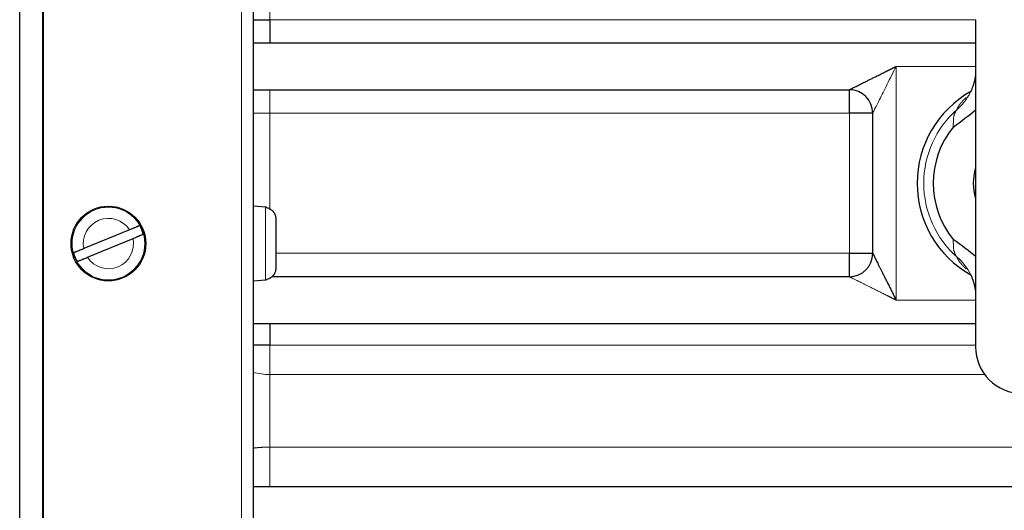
# Model space of a CAD drawing. Header units: millimetres. Extents: x 0 to 29700, y -16 to 21000.
# Tile 59 of 256: x 7935 to 8145, y 9542 to 9647. Entities that reach past the tile are written whole.
import ezdxf

# ---------------------------------------------------------------- set-up
doc = ezdxf.new("R2010")
doc.units = ezdxf.units.MM
doc.layers.add('1', color=7, linetype='Continuous', true_color=0xffffff)

msp = doc.modelspace()

# ---------------------------------------------------------------- linework, layer by layer
at = {"layer": '1', "color": 2, "linetype": 'Continuous', "lineweight": 25}
for p, q in [((7934.532, 9403.397), (7934.532, 9961.536)), ((7984.513, 9404.252), (7984.513, 9960.681)), ((7984.513, 9647.292), (7988.013, 9647.292)), ((7988.013, 9647.292), (7988.013, 9642.292)), ((8139.013, 9647.292), (8139.013, 9577.292)), ((8139.012, 9642.292), (7984.514, 9642.292)), ((7984.514, 9632.292), (8112.013, 9632.292)), ((8112.013, 9627.292), (8112.013, 9632.292)), ((8137.879, 9631.717), (8138.001, 9631.97)), ((8137.971, 9631.907), (8137.938, 9631.843)), ((8117.013, 9627.292), (8112.013, 9627.292)), ((8117.013, 9597.292), (8117.013, 9627.292)), ((7987.123, 9607.155), (7984.513, 9607.384)), ((7987.413, 9607.047), (7987.413, 9607.112)), ((7989.313, 9604.671), (7989.313, 9594.096)), ((7958.018, 9602.327), (7948.245, 9598.289)), ((7949.009, 9596.44), (7958.782, 9600.478)), ((8112.013, 9592.292), (8112.013, 9597.292)), ((8112.013, 9597.292), (8117.013, 9597.292)), ((8112.013, 9592.292), (7988.474, 9592.292)), ((8137.938, 9592.74), (8137.971, 9592.677)), ((7984.513, 9591.384), (7987.123, 9591.612)), ((7987.413, 9591.655), (7987.413, 9591.72)), ((7984.514, 9582.292), (8139.012, 9582.292)), ((7988.013, 9582.292), (7988.013, 9577.673)), ((7988.013, 9577.673), (7984.513, 9577.673)), ((8242.013, 9547.292), (7984.514, 9547.292))]:
    msp.add_line(p, q, dxfattribs=at)
at = {"layer": '1', "color": 4, "linetype": 'Continuous', "lineweight": 13}
for p, q in [((7939.405, 9403.221), (7939.405, 9961.713)), ((7939.623, 9403.217), (7939.623, 9961.717)), ((7982.013, 9403.217), (7982.013, 9961.717)), ((7988.013, 9660.044), (7988.013, 9647.292)), ((7988.013, 9647.292), (8139.011, 9647.292)), ((8139.014, 9637.292), (8122.013, 9637.292)), ((8122.013, 9637.292), (8122.013, 9587.292)), ((7988.013, 9627.292), (7988.013, 9632.292)), ((7988.013, 9627.292), (7984.513, 9627.292)), ((7988.013, 9627.292), (7988.013, 9606.807)), ((8112.013, 9627.292), (7988.013, 9627.292)), ((8112.013, 9597.292), (8112.013, 9627.292)), ((7987.123, 9591.612), (7987.123, 9607.155)), ((7989.313, 9597.292), (8112.013, 9597.292)), ((8122.013, 9587.292), (8139.014, 9587.292)), ((7988.013, 9577.673), (7988.013, 9571.363)), ((8139.011, 9577.673), (7988.013, 9577.673)), ((7988.013, 9571.363), (7988.013, 9555.827)), ((8140.96, 9571.363), (7988.013, 9571.363)), ((7988.013, 9547.292), (7988.013, 9555.827)), ((7988.013, 9555.827), (8241.013, 9555.827))]:
    msp.add_line(p, q, dxfattribs=at)
at = {"layer": '1', "color": 2, "linetype": 'Continuous', "lineweight": 25}
msp.add_circle((7953.513, 9599.384), 8, dxfattribs=at)
at = {"layer": '1', "color": 4, "linetype": 'Continuous', "lineweight": 13}
msp.add_circle((7953.513, 9599.384), 7.772, dxfattribs=at)
at = {"layer": '1', "color": 2, "linetype": 'Continuous', "lineweight": 25}
for centre, radius, start, end in [((8112.013, 9627.292), 5, 0, 90), ((8149.013, 9612.292), 22.5, 119.38556, 240.68487), ((8149.013, 9612.292), 19.061, 140.95034, 219.04966), ((8149.013, 9612.292), 10.5, 162.2475, 197.75812), ((7986.913, 9604.764), 2.4, 77.9753, 85), ((7953.513, 9599.384), 7.728, 15.01357, 29.88299), ((7953.513, 9599.384), 7.728, 195.01357, 209.88299), ((8112.013, 9597.292), 5, 270, 0), ((7986.913, 9594.003), 2.4, 275, 282.0247), ((8149.013, 9577.292), 10, 180, 0)]:
    msp.add_arc(centre, radius, start, end, dxfattribs=at)
at = {"layer": '1', "color": 4, "linetype": 'Continuous', "lineweight": 13}
for centre, radius, start, end in [((8149.013, 9612.292), 21.088, 131.47903, 228.52097), ((7953.513, 9599.384), 5.381, 33.15862, 191.73794), ((7953.513, 9599.384), 5.381, 213.15862, 11.73794)]:
    msp.add_arc(centre, radius, start, end, dxfattribs=at)
for centre, major_axis, ratio, start_param, end_param in [((8127.128, 9637.047), (-10.911, 4.994), 0.9775142, 2.7155005, 3.1098531), ((8127.128, 9587.536), (10.911, 4.994), 0.9775142, 0.0254291, 0.4260921), ((7988.013, 9578.434), (-10, 0), 0.7071068, 1.2132074, 1.5707963)]:
    msp.add_ellipse(centre, major_axis=major_axis, ratio=ratio, start_param=start_param, end_param=end_param, dxfattribs=at)
at = {"layer": '1', "color": 2, "linetype": 'Continuous', "lineweight": 25}
for centre, major_axis, start_param, end_param in [((8133.324, 9625.02), (9.719, 7.038), 4.7370819, 5.2696797), ((8133.324, 9599.564), (-9.719, 7.038), 4.1550982, 4.687696)]:
    msp.add_ellipse(centre, major_axis=major_axis, ratio=0.0919135, start_param=start_param, end_param=end_param, dxfattribs=at)
for points, knots in [([(8112.013, 9632.292), (8112.016, 9632.293), (8112.017, 9632.294), (8112.018, 9632.294), (8112.02, 9632.295), (8112.022, 9632.296), (8112.024, 9632.297), (8112.026, 9632.298), (8112.028, 9632.299), (8112.031, 9632.301), (8112.034, 9632.302), (8112.037, 9632.304), (8112.04, 9632.305), (8112.044, 9632.307), (8112.047, 9632.309), (8112.051, 9632.311), (8112.055, 9632.313), (8112.06, 9632.315), (8112.064, 9632.317), (8112.069, 9632.32), (8112.074, 9632.322), (8112.079, 9632.325), (8112.085, 9632.327), (8112.09, 9632.33), (8112.096, 9632.333), (8112.102, 9632.336), (8112.108, 9632.339), (8112.115, 9632.342), (8112.121, 9632.346), (8112.128, 9632.349), (8112.135, 9632.352), (8112.142, 9632.356), (8112.15, 9632.36), (8112.158, 9632.364), (8112.165, 9632.368), (8112.174, 9632.372), (8112.182, 9632.376), (8112.19, 9632.38), (8112.199, 9632.384), (8112.208, 9632.389), (8112.217, 9632.394), (8112.227, 9632.398), (8112.236, 9632.403), (8112.246, 9632.408), (8112.256, 9632.413), (8112.266, 9632.418), (8112.277, 9632.423), (8112.287, 9632.429), (8112.298, 9632.434), (8112.309, 9632.44), (8112.321, 9632.445), (8112.332, 9632.451), (8112.344, 9632.457), (8112.356, 9632.463), (8112.368, 9632.469), (8112.38, 9632.475), (8112.393, 9632.481), (8112.405, 9632.488), (8112.418, 9632.494), (8112.432, 9632.501), (8112.445, 9632.507), (8112.458, 9632.514), (8112.472, 9632.521), (8112.486, 9632.528), (8112.501, 9632.535), (8112.515, 9632.543), (8112.53, 9632.55), (8112.544, 9632.557), (8112.56, 9632.565), (8112.575, 9632.573), (8112.59, 9632.58), (8112.606, 9632.588), (8112.622, 9632.596), (8112.638, 9632.604), (8112.654, 9632.612), (8112.671, 9632.621), (8112.688, 9632.629), (8112.705, 9632.637), (8112.722, 9632.646), (8112.739, 9632.655), (8112.757, 9632.664), (8112.868, 9632.719), (8113.096, 9632.833), (8113.473, 9633.021), (8113.909, 9633.239), (8114.402, 9633.486), (8114.928, 9633.75), (8115.487, 9634.028), (8116.077, 9634.323), (8116.727, 9634.648), (8117.435, 9635.002), (8118.069, 9635.32), (8118.617, 9635.594), (8119.07, 9635.82), (8119.555, 9636.063), (8119.914, 9636.242), (8120.137, 9636.354), (8120.215, 9636.393), (8120.297, 9636.433), (8120.382, 9636.476), (8120.472, 9636.521), (8120.566, 9636.568), (8120.664, 9636.617), (8120.767, 9636.668), (8120.873, 9636.721), (8120.983, 9636.777), (8121.098, 9636.834), (8121.217, 9636.893), (8121.339, 9636.955), (8121.466, 9637.018), (8121.597, 9637.084), (8121.732, 9637.151), (8121.871, 9637.221), (8121.966, 9637.268), (8122.013, 9637.292)], [0, 0, 0, 0, 0.010379, 0.0121161, 0.0138548, 0.0155952, 0.0173375, 0.0190818, 0.0208282, 0.0225769, 0.0243281, 0.0260818, 0.0278383, 0.0295976, 0.0313599, 0.0331254, 0.0348941, 0.0366663, 0.038442, 0.0402214, 0.0420047, 0.0437919, 0.0455832, 0.0473788, 0.0491787, 0.0509831, 0.0527921, 0.0546059, 0.0564246, 0.0582483, 0.0600771, 0.0619112, 0.0637507, 0.0655957, 0.0674463, 0.0693027, 0.071165, 0.0730332, 0.0749076, 0.0767882, 0.0786751, 0.0805685, 0.0824685, 0.0843751, 0.0862885, 0.0882089, 0.0901362, 0.0920706, 0.0940123, 0.0959613, 0.0979177, 0.0998817, 0.1018533, 0.1038326, 0.1058198, 0.1078149, 0.109818, 0.1118292, 0.1138487, 0.1158764, 0.1179126, 0.1199572, 0.1220105, 0.1240724, 0.126143, 0.1282225, 0.1303109, 0.1324084, 0.1345149, 0.1366306, 0.1387556, 0.1408899, 0.1430336, 0.1451868, 0.1473496, 0.149522, 0.1517042, 0.1538961, 0.156098, 0.1583097, 0.1605315, 0.1627633, 0.2002384, 0.2410766, 0.2854734, 0.3335811, 0.3855193, 0.4342531, 0.4873833, 0.544949, 0.6069809, 0.6735034, 0.7097319, 0.7485932, 0.7900888, 0.8342201, 0.840478, 0.8470832, 0.8540357, 0.8613354, 0.8689825, 0.8769769, 0.8853186, 0.8940076, 0.9030439, 0.9124276, 0.9221585, 0.9322368, 0.9426623, 0.9534352, 0.9645554, 0.976023, 0.9878378, 1, 1, 1, 1]), ([(7987.413, 9607.047), (7987.549, 9607.018), (7987.68, 9606.977), (7987.869, 9606.901), (7987.932, 9606.872), (7988.023, 9606.826), (7988.053, 9606.81), (7988.113, 9606.776), (7988.143, 9606.758), (7988.29, 9606.667), (7988.399, 9606.585), (7988.552, 9606.448), (7988.601, 9606.401), (7988.672, 9606.326), (7988.695, 9606.301), (7988.74, 9606.249), (7988.762, 9606.222), (7988.87, 9606.087), (7988.946, 9605.973), (7989.044, 9605.793), (7989.075, 9605.732), (7989.116, 9605.638), (7989.13, 9605.606), (7989.155, 9605.542), (7989.167, 9605.51), (7989.223, 9605.347), (7989.257, 9605.214), (7989.302, 9604.945), (7989.313, 9604.809), (7989.313, 9604.671)], [0, 0, 0, 0, 0.125, 0.125, 0.1875, 0.1875, 0.21875, 0.21875, 0.25, 0.25, 0.375, 0.375, 0.4375, 0.4375, 0.46875, 0.46875, 0.5, 0.5, 0.625, 0.625, 0.6875, 0.6875, 0.71875, 0.71875, 0.75, 0.75, 0.875, 0.875, 1, 1, 1, 1]), ([(7960.214, 9603.234), (7960.187, 9603.223), (7960.15, 9603.207), (7960.079, 9603.178), (7960.053, 9603.167), (7960.01, 9603.15), (7959.995, 9603.143), (7959.964, 9603.13), (7959.947, 9603.124), (7959.863, 9603.089), (7959.787, 9603.058), (7959.661, 9603.006), (7959.617, 9602.987), (7959.548, 9602.959), (7959.525, 9602.949), (7959.476, 9602.929), (7959.452, 9602.919), (7959.327, 9602.867), (7959.222, 9602.824), (7959.056, 9602.755), (7958.999, 9602.732), (7958.912, 9602.696), (7958.883, 9602.684), (7958.823, 9602.659), (7958.793, 9602.647), (7958.643, 9602.585), (7958.52, 9602.534), (7958.272, 9602.432), (7958.146, 9602.379), (7958.018, 9602.327)], [0, 0, 0, 0, 0.125, 0.125, 0.1875, 0.1875, 0.21875, 0.21875, 0.25, 0.25, 0.375, 0.375, 0.4375, 0.4375, 0.46875, 0.46875, 0.5, 0.5, 0.625, 0.625, 0.6875, 0.6875, 0.71875, 0.71875, 0.75, 0.75, 0.875, 0.875, 1, 1, 1, 1]), ([(7958.782, 9600.478), (7958.91, 9600.531), (7959.036, 9600.583), (7959.284, 9600.686), (7959.407, 9600.737), (7959.588, 9600.811), (7959.648, 9600.836), (7959.763, 9600.884), (7959.82, 9600.907), (7959.986, 9600.976), (7960.091, 9601.019), (7960.216, 9601.071), (7960.241, 9601.081), (7960.289, 9601.101), (7960.359, 9601.13), (7960.425, 9601.157), (7960.551, 9601.209), (7960.627, 9601.24), (7960.711, 9601.275), (7960.727, 9601.282), (7960.759, 9601.295), (7960.774, 9601.301), (7960.817, 9601.319), (7960.843, 9601.33), (7960.914, 9601.359), (7960.951, 9601.374), (7960.978, 9601.386)], [0, 0, 0, 0, 0.125, 0.125, 0.25, 0.25, 0.3125, 0.3125, 0.375, 0.375, 0.5, 0.5, 0.53125, 0.53125, 0.5625, 0.625, 0.625, 0.75, 0.75, 0.78125, 0.78125, 0.8125, 0.8125, 0.875, 0.875, 1, 1, 1, 1]), ([(7948.245, 9598.289), (7948.117, 9598.236), (7947.991, 9598.184), (7947.742, 9598.081), (7947.62, 9598.03), (7947.438, 9597.956), (7947.379, 9597.931), (7947.263, 9597.883), (7947.207, 9597.86), (7947.041, 9597.792), (7946.936, 9597.748), (7946.811, 9597.696), (7946.786, 9597.686), (7946.738, 9597.666), (7946.668, 9597.637), (7946.602, 9597.61), (7946.476, 9597.558), (7946.4, 9597.527), (7946.316, 9597.492), (7946.299, 9597.485), (7946.268, 9597.472), (7946.253, 9597.466), (7946.21, 9597.448), (7946.184, 9597.437), (7946.113, 9597.408), (7946.076, 9597.393), (7946.049, 9597.382)], [0, 0, 0, 0, 0.125, 0.125, 0.25, 0.25, 0.3125, 0.3125, 0.375, 0.375, 0.5, 0.5, 0.53125, 0.53125, 0.5625, 0.625, 0.625, 0.75, 0.75, 0.78125, 0.78125, 0.8125, 0.8125, 0.875, 0.875, 1, 1, 1, 1]), ([(7946.813, 9595.533), (7946.84, 9595.544), (7946.877, 9595.56), (7946.948, 9595.589), (7946.974, 9595.6), (7947.017, 9595.618), (7947.032, 9595.624), (7947.063, 9595.637), (7947.079, 9595.643), (7947.164, 9595.678), (7947.24, 9595.71), (7947.366, 9595.762), (7947.41, 9595.78), (7947.479, 9595.808), (7947.502, 9595.818), (7947.55, 9595.838), (7947.575, 9595.848), (7947.7, 9595.9), (7947.805, 9595.943), (7947.971, 9596.012), (7948.028, 9596.035), (7948.115, 9596.071), (7948.144, 9596.083), (7948.203, 9596.108), (7948.233, 9596.12), (7948.384, 9596.182), (7948.506, 9596.233), (7948.755, 9596.336), (7948.881, 9596.388), (7949.009, 9596.44)], [0, 0, 0, 0, 0.125, 0.125, 0.1875, 0.1875, 0.21875, 0.21875, 0.25, 0.25, 0.375, 0.375, 0.4375, 0.4375, 0.46875, 0.46875, 0.5, 0.5, 0.625, 0.625, 0.6875, 0.6875, 0.71875, 0.71875, 0.75, 0.75, 0.875, 0.875, 1, 1, 1, 1]), ([(8117.013, 9597.292), (8117.015, 9597.289), (8117.015, 9597.288), (8117.016, 9597.287), (8117.017, 9597.285), (8117.018, 9597.283), (8117.019, 9597.281), (8117.02, 9597.279), (8117.021, 9597.277), (8117.022, 9597.274), (8117.024, 9597.271), (8117.025, 9597.268), (8117.027, 9597.265), (8117.028, 9597.261), (8117.03, 9597.258), (8117.032, 9597.254), (8117.034, 9597.25), (8117.036, 9597.245), (8117.039, 9597.241), (8117.041, 9597.236), (8117.043, 9597.231), (8117.046, 9597.226), (8117.049, 9597.221), (8117.052, 9597.215), (8117.054, 9597.209), (8117.057, 9597.203), (8117.06, 9597.197), (8117.064, 9597.191), (8117.067, 9597.184), (8117.07, 9597.177), (8117.074, 9597.17), (8117.078, 9597.163), (8117.081, 9597.155), (8117.085, 9597.148), (8117.089, 9597.14), (8117.093, 9597.132), (8117.097, 9597.123), (8117.102, 9597.115), (8117.106, 9597.106), (8117.11, 9597.097), (8117.115, 9597.088), (8117.12, 9597.079), (8117.124, 9597.069), (8117.129, 9597.059), (8117.134, 9597.049), (8117.14, 9597.039), (8117.145, 9597.028), (8117.15, 9597.018), (8117.156, 9597.007), (8117.161, 9596.996), (8117.167, 9596.985), (8117.172, 9596.973), (8117.178, 9596.961), (8117.184, 9596.95), (8117.19, 9596.937), (8117.196, 9596.925), (8117.203, 9596.913), (8117.209, 9596.9), (8117.216, 9596.887), (8117.222, 9596.874), (8117.229, 9596.86), (8117.236, 9596.847), (8117.243, 9596.833), (8117.25, 9596.819), (8117.257, 9596.805), (8117.264, 9596.79), (8117.271, 9596.776), (8117.279, 9596.761), (8117.286, 9596.746), (8117.294, 9596.73), (8117.302, 9596.715), (8117.31, 9596.699), (8117.318, 9596.683), (8117.326, 9596.667), (8117.334, 9596.651), (8117.342, 9596.634), (8117.35, 9596.618), (8117.359, 9596.601), (8117.368, 9596.583), (8117.376, 9596.566), (8117.385, 9596.548), (8117.441, 9596.437), (8117.555, 9596.209), (8117.743, 9595.832), (8117.961, 9595.397), (8118.208, 9594.903), (8118.471, 9594.377), (8118.75, 9593.818), (8119.044, 9593.228), (8119.369, 9592.579), (8119.724, 9591.87), (8120.041, 9591.236), (8120.315, 9590.688), (8120.542, 9590.235), (8120.784, 9589.75), (8120.964, 9589.391), (8121.075, 9589.168), (8121.114, 9589.09), (8121.155, 9589.009), (8121.198, 9588.923), (8121.243, 9588.833), (8121.29, 9588.739), (8121.339, 9588.641), (8121.39, 9588.539), (8121.443, 9588.432), (8121.498, 9588.322), (8121.555, 9588.207), (8121.615, 9588.089), (8121.676, 9587.966), (8121.74, 9587.839), (8121.805, 9587.708), (8121.873, 9587.573), (8121.942, 9587.434), (8121.989, 9587.34), (8122.013, 9587.292)], [0, 0, 0, 0, 0.010379, 0.0121161, 0.0138548, 0.0155952, 0.0173375, 0.0190818, 0.0208282, 0.0225769, 0.0243281, 0.0260818, 0.0278383, 0.0295976, 0.0313599, 0.0331254, 0.0348941, 0.0366663, 0.038442, 0.0402214, 0.0420047, 0.0437919, 0.0455832, 0.0473788, 0.0491787, 0.0509831, 0.0527921, 0.0546059, 0.0564246, 0.0582483, 0.0600771, 0.0619112, 0.0637507, 0.0655957, 0.0674463, 0.0693027, 0.071165, 0.0730332, 0.0749076, 0.0767882, 0.0786751, 0.0805685, 0.0824685, 0.0843751, 0.0862885, 0.0882089, 0.0901362, 0.0920706, 0.0940123, 0.0959613, 0.0979177, 0.0998817, 0.1018533, 0.1038326, 0.1058198, 0.1078149, 0.109818, 0.1118292, 0.1138487, 0.1158764, 0.1179126, 0.1199572, 0.1220105, 0.1240724, 0.126143, 0.1282225, 0.1303109, 0.1324084, 0.1345149, 0.1366306, 0.1387556, 0.1408899, 0.1430336, 0.1451868, 0.1473496, 0.149522, 0.1517042, 0.1538961, 0.156098, 0.1583097, 0.1605315, 0.1627633, 0.2002384, 0.2410766, 0.2854734, 0.3335811, 0.3855193, 0.4342531, 0.4873833, 0.544949, 0.6069809, 0.6735034, 0.7097319, 0.7485932, 0.7900888, 0.8342201, 0.840478, 0.8470832, 0.8540357, 0.8613354, 0.8689825, 0.8769769, 0.8853186, 0.8940076, 0.9030439, 0.9124276, 0.9221585, 0.9322368, 0.9426623, 0.9534352, 0.9645554, 0.976023, 0.9878378, 1, 1, 1, 1]), ([(7989.313, 9594.096), (7989.313, 9593.958), (7989.302, 9593.822), (7989.257, 9593.552), (7989.223, 9593.42), (7989.155, 9593.224), (7989.13, 9593.16), (7989.074, 9593.034), (7989.044, 9592.973), (7988.945, 9592.794), (7988.87, 9592.68), (7988.762, 9592.545), (7988.74, 9592.518), (7988.695, 9592.466), (7988.626, 9592.39), (7988.552, 9592.318), (7988.399, 9592.182), (7988.29, 9592.1), (7988.143, 9592.009), (7988.113, 9591.991), (7988.053, 9591.957), (7988.023, 9591.941), (7987.931, 9591.895), (7987.869, 9591.866), (7987.68, 9591.79), (7987.549, 9591.749), (7987.413, 9591.72)], [0, 0, 0, 0, 0.125, 0.125, 0.25, 0.25, 0.3125, 0.3125, 0.375, 0.375, 0.5, 0.5, 0.53125, 0.53125, 0.5625, 0.625, 0.625, 0.75, 0.75, 0.78125, 0.78125, 0.8125, 0.8125, 0.875, 0.875, 1, 1, 1, 1])]:
    msp.add_open_spline(points, degree=3, knots=knots, dxfattribs=at)
at = {"layer": '1', "color": 4, "linetype": 'Continuous', "lineweight": 13}
for points, knots in [([(8117.013, 9627.292), (8117.013, 9627.292), (8117.143, 9627.552), (8117.644, 9628.554), (8118.015, 9629.295), (8118.941, 9631.146), (8119.495, 9632.256), (8120.705, 9634.674), (8121.359, 9635.983), (8122.013, 9637.292)], [0, 0, 0, 0, 0.25, 0.25, 0.5, 0.5, 0.75, 0.75, 1, 1, 1, 1]), ([(8135.046, 9628.091), (8135.047, 9628.096), (8135.049, 9628.105), (8135.052, 9628.118), (8135.056, 9628.132), (8135.06, 9628.146), (8135.064, 9628.16), (8135.069, 9628.174), (8135.073, 9628.188), (8135.078, 9628.203), (8135.083, 9628.218), (8135.088, 9628.232), (8135.093, 9628.247), (8135.099, 9628.262), (8135.105, 9628.277), (8135.111, 9628.293), (8135.117, 9628.308), (8135.123, 9628.324), (8135.13, 9628.339), (8135.137, 9628.355), (8135.144, 9628.371), (8135.151, 9628.388), (8135.158, 9628.404), (8135.166, 9628.42), (8135.174, 9628.437), (8135.182, 9628.454), (8135.19, 9628.471), (8135.198, 9628.488), (8135.207, 9628.505), (8135.216, 9628.522), (8135.225, 9628.539), (8135.234, 9628.557), (8135.244, 9628.575), (8135.253, 9628.592), (8135.263, 9628.61), (8135.273, 9628.629), (8135.284, 9628.647), (8135.294, 9628.665), (8135.305, 9628.684), (8135.316, 9628.702), (8135.327, 9628.721), (8135.339, 9628.74), (8135.35, 9628.759), (8135.362, 9628.778), (8135.374, 9628.798), (8135.387, 9628.817), (8135.399, 9628.837), (8135.412, 9628.856), (8135.425, 9628.876), (8135.438, 9628.896), (8135.451, 9628.916), (8135.465, 9628.936), (8135.479, 9628.957), (8135.493, 9628.977), (8135.507, 9628.998), (8135.522, 9629.019), (8135.536, 9629.039), (8135.551, 9629.06), (8135.567, 9629.081), (8135.582, 9629.103), (8135.598, 9629.124), (8135.614, 9629.146), (8135.63, 9629.167), (8135.646, 9629.189), (8135.663, 9629.211), (8135.68, 9629.233), (8135.697, 9629.255), (8135.714, 9629.277), (8135.731, 9629.299), (8135.749, 9629.322), (8135.767, 9629.344), (8135.785, 9629.367), (8135.804, 9629.39), (8135.823, 9629.413), (8135.841, 9629.436), (8135.861, 9629.459), (8135.88, 9629.482), (8135.9, 9629.506), (8135.92, 9629.529), (8135.94, 9629.553), (8135.96, 9629.576), (8135.981, 9629.6), (8136.002, 9629.624), (8136.023, 9629.648), (8136.044, 9629.672), (8136.066, 9629.696), (8136.088, 9629.721), (8136.11, 9629.745), (8136.132, 9629.77), (8136.155, 9629.794), (8136.177, 9629.819), (8136.201, 9629.844), (8136.224, 9629.869), (8136.247, 9629.894), (8136.271, 9629.919), (8136.295, 9629.944), (8136.32, 9629.97), (8136.344, 9629.995), (8136.369, 9630.021), (8136.394, 9630.046), (8136.42, 9630.072), (8136.445, 9630.098), (8136.471, 9630.124), (8136.497, 9630.15), (8136.524, 9630.176), (8136.551, 9630.202), (8136.578, 9630.228), (8136.605, 9630.255), (8136.632, 9630.281), (8136.66, 9630.307), (8136.688, 9630.334), (8136.716, 9630.361), (8136.745, 9630.387), (8136.774, 9630.414), (8136.803, 9630.441), (8136.832, 9630.468), (8136.862, 9630.495), (8136.891, 9630.522), (8136.922, 9630.55), (8136.952, 9630.577), (8136.987, 9630.608), (8137.013, 9630.631), (8137.028, 9630.644)], [0, 0, 0, 0, 0.0089834, 0.0179518, 0.0269053, 0.0358439, 0.0447678, 0.053677, 0.0625715, 0.0714515, 0.080317, 0.0891682, 0.098005, 0.1068277, 0.1156362, 0.1244306, 0.1332111, 0.1419777, 0.1507304, 0.1594695, 0.1681949, 0.1769068, 0.1856051, 0.1942901, 0.2029619, 0.2116204, 0.2202658, 0.2288981, 0.2375175, 0.2461241, 0.2547179, 0.263299, 0.2718675, 0.2804236, 0.2889672, 0.2974985, 0.3060177, 0.3145247, 0.3230196, 0.3315027, 0.3399739, 0.3484333, 0.3568811, 0.3653174, 0.3737422, 0.3821556, 0.3905578, 0.3989489, 0.4073288, 0.4156978, 0.424056, 0.4324034, 0.4407401, 0.4490663, 0.457382, 0.4656873, 0.4739824, 0.4822674, 0.4905423, 0.4988072, 0.5070624, 0.5153078, 0.5235436, 0.5317698, 0.5399867, 0.5481942, 0.5563926, 0.5645818, 0.5727621, 0.5809335, 0.5890962, 0.5972501, 0.6053956, 0.6135326, 0.6216613, 0.6297818, 0.6378942, 0.6459987, 0.6540952, 0.662184, 0.6702652, 0.6783388, 0.686405, 0.6944639, 0.7025157, 0.7105603, 0.718598, 0.7266289, 0.7346531, 0.7426707, 0.7506817, 0.7586865, 0.7666849, 0.7746773, 0.7826637, 0.7906441, 0.7986188, 0.8065879, 0.8145514, 0.8225095, 0.8304623, 0.83841, 0.8463527, 0.8542904, 0.8622233, 0.8701516, 0.8780753, 0.8859946, 0.8939095, 0.9018203, 0.9097271, 0.9176299, 0.925529, 0.9334243, 0.9413161, 0.9492045, 0.9570896, 0.9649714, 0.9728503, 0.9807262, 0.9885994, 1, 1, 1, 1]), ([(8134.211, 9624.3), (8134.212, 9624.309), (8134.214, 9624.326), (8134.217, 9624.352), (8134.22, 9624.379), (8134.222, 9624.406), (8134.225, 9624.434), (8134.227, 9624.461), (8134.23, 9624.49), (8134.232, 9624.518), (8134.234, 9624.547), (8134.236, 9624.576), (8134.238, 9624.606), (8134.239, 9624.636), (8134.241, 9624.667), (8134.242, 9624.697), (8134.244, 9624.729), (8134.245, 9624.76), (8134.246, 9624.792), (8134.247, 9624.824), (8134.248, 9624.857), (8134.249, 9624.89), (8134.25, 9624.924), (8134.251, 9624.957), (8134.252, 9624.991), (8134.253, 9625.026), (8134.253, 9625.061), (8134.254, 9625.096), (8134.254, 9625.132), (8134.255, 9625.167), (8134.255, 9625.204), (8134.256, 9625.24), (8134.256, 9625.277), (8134.257, 9625.314), (8134.257, 9625.352), (8134.258, 9625.39), (8134.259, 9625.426), (8134.259, 9625.473), (8134.26, 9625.546), (8134.262, 9625.659), (8134.268, 9625.813), (8134.281, 9626.005), (8134.304, 9626.233), (8134.334, 9626.439), (8134.367, 9626.611), (8134.395, 9626.739), (8134.427, 9626.865), (8134.462, 9626.989), (8134.502, 9627.109), (8134.538, 9627.208), (8134.569, 9627.287), (8134.593, 9627.346), (8134.618, 9627.402), (8134.643, 9627.457), (8134.667, 9627.51), (8134.692, 9627.56), (8134.717, 9627.608), (8134.742, 9627.655), (8134.767, 9627.699), (8134.792, 9627.742), (8134.817, 9627.782), (8134.841, 9627.821), (8134.865, 9627.858), (8134.889, 9627.893), (8134.913, 9627.927), (8134.936, 9627.958), (8134.959, 9627.988), (8134.981, 9628.016), (8135.003, 9628.043), (8135.024, 9628.068), (8135.039, 9628.084), (8135.046, 9628.091)], [0, 0, 0, 0, 0.0056959, 0.0114721, 0.017329, 0.0232674, 0.0292876, 0.0353902, 0.0415756, 0.0478444, 0.0541969, 0.0606337, 0.067155, 0.0737615, 0.0804534, 0.0872311, 0.0940951, 0.1010457, 0.1080833, 0.1152082, 0.1224207, 0.1297213, 0.1371102, 0.1445877, 0.1521542, 0.15981, 0.1675554, 0.1753906, 0.1833159, 0.1913316, 0.199438, 0.2076354, 0.215924, 0.224304, 0.2327757, 0.2413393, 0.2499952, 0.2571408, 0.2737246, 0.2997812, 0.3353635, 0.3805408, 0.4353954, 0.5000179, 0.5332119, 0.5664744, 0.5998025, 0.633193, 0.6666427, 0.7001484, 0.7178829, 0.7352749, 0.7523233, 0.7690273, 0.7853861, 0.8013991, 0.8170658, 0.8323857, 0.8473586, 0.8619841, 0.8762622, 0.8901929, 0.9037764, 0.9170128, 0.9299026, 0.9424462, 0.9546443, 0.9664978, 0.9780074, 0.9891744, 1, 1, 1, 1]), ([(8135.046, 9596.492), (8135.042, 9596.496), (8135.035, 9596.504), (8135.025, 9596.516), (8135.014, 9596.528), (8135.003, 9596.541), (8134.992, 9596.554), (8134.981, 9596.567), (8134.97, 9596.581), (8134.959, 9596.596), (8134.947, 9596.611), (8134.935, 9596.627), (8134.923, 9596.643), (8134.911, 9596.659), (8134.899, 9596.676), (8134.887, 9596.694), (8134.874, 9596.712), (8134.862, 9596.73), (8134.849, 9596.749), (8134.837, 9596.769), (8134.824, 9596.789), (8134.811, 9596.81), (8134.798, 9596.831), (8134.785, 9596.853), (8134.772, 9596.875), (8134.759, 9596.898), (8134.746, 9596.921), (8134.733, 9596.945), (8134.719, 9596.97), (8134.706, 9596.995), (8134.693, 9597.021), (8134.68, 9597.047), (8134.667, 9597.074), (8134.653, 9597.102), (8134.64, 9597.13), (8134.627, 9597.159), (8134.615, 9597.186), (8134.602, 9597.215), (8134.587, 9597.251), (8134.566, 9597.301), (8134.541, 9597.366), (8134.511, 9597.446), (8134.478, 9597.543), (8134.444, 9597.657), (8134.408, 9597.788), (8134.374, 9597.938), (8134.334, 9598.141), (8134.3, 9598.379), (8134.277, 9598.63), (8134.265, 9598.834), (8134.261, 9598.987), (8134.259, 9599.089), (8134.259, 9599.149), (8134.258, 9599.185), (8134.258, 9599.215), (8134.257, 9599.245), (8134.257, 9599.275), (8134.257, 9599.304), (8134.256, 9599.334), (8134.256, 9599.363), (8134.255, 9599.392), (8134.255, 9599.42), (8134.255, 9599.449), (8134.254, 9599.477), (8134.254, 9599.505), (8134.253, 9599.533), (8134.253, 9599.561), (8134.252, 9599.588), (8134.252, 9599.615), (8134.251, 9599.642), (8134.25, 9599.669), (8134.25, 9599.695), (8134.249, 9599.722), (8134.248, 9599.748), (8134.247, 9599.774), (8134.246, 9599.799), (8134.245, 9599.825), (8134.244, 9599.85), (8134.243, 9599.875), (8134.242, 9599.899), (8134.241, 9599.924), (8134.239, 9599.948), (8134.238, 9599.972), (8134.237, 9599.996), (8134.235, 9600.019), (8134.234, 9600.043), (8134.232, 9600.066), (8134.23, 9600.089), (8134.228, 9600.111), (8134.226, 9600.134), (8134.224, 9600.156), (8134.222, 9600.178), (8134.22, 9600.199), (8134.218, 9600.221), (8134.216, 9600.242), (8134.213, 9600.263), (8134.211, 9600.277), (8134.211, 9600.284)], [0, 0, 0, 0, 0.005304, 0.0107148, 0.0162325, 0.0218573, 0.0275895, 0.0334292, 0.0393765, 0.0454316, 0.0515946, 0.0578656, 0.0642448, 0.0707321, 0.0773276, 0.0840315, 0.0908438, 0.0977645, 0.1047937, 0.1119313, 0.1191774, 0.126532, 0.1339951, 0.1415666, 0.1492466, 0.1570349, 0.1649317, 0.1729367, 0.1810499, 0.1892714, 0.1976009, 0.2060384, 0.2145839, 0.2232371, 0.231998, 0.2408665, 0.2498424, 0.2564345, 0.2671429, 0.2819627, 0.3008865, 0.3239043, 0.3510028, 0.3821655, 0.4173713, 0.4565947, 0.4998047, 0.5724728, 0.6325812, 0.6802596, 0.715622, 0.7387586, 0.7497305, 0.7566047, 0.7634216, 0.7701815, 0.7768844, 0.7835305, 0.7901199, 0.7966528, 0.8031291, 0.8095491, 0.815913, 0.8222208, 0.8284726, 0.8346687, 0.8408092, 0.8468942, 0.8529238, 0.8588982, 0.8648176, 0.8706822, 0.876492, 0.8822473, 0.8879482, 0.8935949, 0.8991876, 0.9047264, 0.9102115, 0.9156432, 0.9210215, 0.9263468, 0.9316191, 0.9368388, 0.942006, 0.9471208, 0.9521837, 0.9571946, 0.962154, 0.967062, 0.9719188, 0.9767248, 0.9814801, 0.986185, 0.9908397, 0.9954447, 1, 1, 1, 1]), ([(8137.008, 9593.957), (8137.001, 9593.963), (8136.976, 9593.985), (8136.933, 9594.024), (8136.879, 9594.073), (8136.825, 9594.122), (8136.772, 9594.17), (8136.721, 9594.219), (8136.67, 9594.267), (8136.62, 9594.315), (8136.571, 9594.362), (8136.522, 9594.41), (8136.475, 9594.457), (8136.428, 9594.503), (8136.382, 9594.55), (8136.337, 9594.596), (8136.293, 9594.642), (8136.25, 9594.687), (8136.207, 9594.732), (8136.166, 9594.777), (8136.125, 9594.822), (8136.085, 9594.866), (8136.046, 9594.91), (8136.007, 9594.953), (8135.97, 9594.996), (8135.933, 9595.039), (8135.897, 9595.082), (8135.861, 9595.124), (8135.827, 9595.166), (8135.793, 9595.207), (8135.76, 9595.248), (8135.728, 9595.288), (8135.697, 9595.329), (8135.666, 9595.368), (8135.636, 9595.408), (8135.607, 9595.447), (8135.579, 9595.485), (8135.551, 9595.524), (8135.524, 9595.561), (8135.498, 9595.599), (8135.473, 9595.636), (8135.448, 9595.672), (8135.424, 9595.709), (8135.401, 9595.744), (8135.378, 9595.78), (8135.357, 9595.814), (8135.336, 9595.849), (8135.315, 9595.883), (8135.295, 9595.916), (8135.277, 9595.95), (8135.258, 9595.982), (8135.241, 9596.014), (8135.224, 9596.046), (8135.208, 9596.078), (8135.192, 9596.108), (8135.177, 9596.139), (8135.163, 9596.169), (8135.15, 9596.198), (8135.137, 9596.227), (8135.125, 9596.256), (8135.113, 9596.284), (8135.103, 9596.312), (8135.092, 9596.339), (8135.083, 9596.366), (8135.074, 9596.392), (8135.066, 9596.418), (8135.059, 9596.443), (8135.052, 9596.468), (8135.048, 9596.484), (8135.046, 9596.492)], [0, 0, 0, 0, 0.0049302, 0.0192174, 0.033514, 0.047821, 0.0621389, 0.0764686, 0.0908108, 0.1051663, 0.1195357, 0.1339198, 0.1483193, 0.1627351, 0.1771677, 0.1916179, 0.2060864, 0.220574, 0.2350814, 0.2496092, 0.2641581, 0.278729, 0.2933223, 0.307939, 0.3225795, 0.3372447, 0.3519351, 0.3666515, 0.3813946, 0.3961649, 0.4109632, 0.42579, 0.4406462, 0.4555322, 0.4704488, 0.4853965, 0.5003761, 0.515388, 0.530433, 0.5455117, 0.5606246, 0.5757724, 0.5909557, 0.606175, 0.621431, 0.6367242, 0.6520552, 0.6674246, 0.6828329, 0.6982808, 0.7137687, 0.7292971, 0.7448668, 0.7604781, 0.7761317, 0.791828, 0.8075676, 0.8233509, 0.8391786, 0.8550511, 0.8709688, 0.8869324, 0.9029423, 0.9189989, 0.9351027, 0.9512543, 0.9674541, 0.9837025, 1, 1, 1, 1]), ([(8122.013, 9587.292), (8121.989, 9587.304), (8121.94, 9587.329), (8121.866, 9587.365), (8121.794, 9587.401), (8121.723, 9587.437), (8121.654, 9587.472), (8121.585, 9587.506), (8121.517, 9587.54), (8121.45, 9587.573), (8121.385, 9587.606), (8121.321, 9587.639), (8121.257, 9587.67), (8121.195, 9587.701), (8121.134, 9587.732), (8121.074, 9587.762), (8121.015, 9587.792), (8120.957, 9587.82), (8120.9, 9587.849), (8120.844, 9587.877), (8120.79, 9587.904), (8120.736, 9587.931), (8120.684, 9587.957), (8120.632, 9587.983), (8120.582, 9588.008), (8120.533, 9588.032), (8120.484, 9588.057), (8120.437, 9588.08), (8120.391, 9588.103), (8120.347, 9588.125), (8120.303, 9588.147), (8120.26, 9588.169), (8120.218, 9588.189), (8120.178, 9588.21), (8120.138, 9588.229), (8120.1, 9588.249), (8119.936, 9588.331), (8119.652, 9588.472), (8119.257, 9588.67), (8118.881, 9588.858), (8118.527, 9589.035), (8118.04, 9589.278), (8117.435, 9589.581), (8116.727, 9589.936), (8116.077, 9590.261), (8115.487, 9590.555), (8114.959, 9590.819), (8114.487, 9591.055), (8114.064, 9591.267), (8113.681, 9591.458), (8113.339, 9591.629), (8113.038, 9591.78), (8112.846, 9591.876), (8112.742, 9591.928), (8112.71, 9591.944), (8112.679, 9591.959), (8112.648, 9591.975), (8112.618, 9591.99), (8112.589, 9592.004), (8112.561, 9592.018), (8112.533, 9592.032), (8112.506, 9592.046), (8112.48, 9592.059), (8112.454, 9592.072), (8112.429, 9592.084), (8112.405, 9592.096), (8112.382, 9592.108), (8112.359, 9592.119), (8112.337, 9592.13), (8112.316, 9592.141), (8112.295, 9592.151), (8112.276, 9592.161), (8112.256, 9592.171), (8112.238, 9592.18), (8112.221, 9592.189), (8112.204, 9592.197), (8112.187, 9592.205), (8112.172, 9592.213), (8112.157, 9592.22), (8112.143, 9592.227), (8112.13, 9592.234), (8112.117, 9592.24), (8112.105, 9592.246), (8112.094, 9592.252), (8112.084, 9592.257), (8112.074, 9592.262), (8112.065, 9592.266), (8112.057, 9592.27), (8112.049, 9592.274), (8112.042, 9592.277), (8112.036, 9592.281), (8112.031, 9592.283), (8112.026, 9592.286), (8112.022, 9592.287), (8112.019, 9592.289), (8112.016, 9592.29), (8112.015, 9592.291), (8112.014, 9592.292), (8112.013, 9592.292)], [0, 0, 0, 0, 0.0063009, 0.0125099, 0.0186271, 0.0246524, 0.0305858, 0.0364273, 0.0421769, 0.0478347, 0.0534006, 0.0588746, 0.0642567, 0.069547, 0.0747453, 0.0798518, 0.0848664, 0.0897892, 0.09462, 0.099359, 0.1040061, 0.1085614, 0.1130247, 0.1173962, 0.1216758, 0.1258635, 0.1299594, 0.1339634, 0.1378755, 0.1416957, 0.1454241, 0.1490605, 0.1526052, 0.1560579, 0.1594188, 0.1626878, 0.1658649, 0.201395, 0.2352395, 0.2673988, 0.2978738, 0.3266653, 0.393218, 0.4552796, 0.5128748, 0.5660342, 0.6147968, 0.6583694, 0.6992693, 0.7375619, 0.7733265, 0.8066607, 0.837685, 0.8418031, 0.8458871, 0.8499372, 0.853954, 0.857938, 0.8618896, 0.8658093, 0.8696977, 0.8735552, 0.8773824, 0.8811799, 0.8849481, 0.8886877, 0.8923992, 0.8960833, 0.8997406, 0.9033716, 0.906977, 0.9105576, 0.9141138, 0.9176465, 0.9211563, 0.9246439, 0.92811, 0.9315554, 0.9349808, 0.938387, 0.9417748, 0.9451449, 0.9484981, 0.9518353, 0.9551572, 0.9584648, 0.9617588, 0.9650401, 0.9683095, 0.9715681, 0.9748165, 0.9780557, 0.9812867, 0.9845103, 0.9877274, 0.990939, 0.994146, 1, 1, 1, 1]), ([(7984.488, 9555.6), (7984.494, 9555.601), (7984.521, 9555.605), (7984.569, 9555.611), (7984.633, 9555.619), (7984.698, 9555.627), (7984.762, 9555.635), (7984.827, 9555.643), (7984.892, 9555.651), (7984.957, 9555.658), (7985.022, 9555.665), (7985.087, 9555.672), (7985.152, 9555.679), (7985.218, 9555.686), (7985.283, 9555.693), (7985.348, 9555.699), (7985.414, 9555.705), (7985.48, 9555.712), (7985.546, 9555.718), (7985.612, 9555.723), (7985.678, 9555.729), (7985.744, 9555.735), (7985.81, 9555.74), (7985.876, 9555.745), (7985.942, 9555.75), (7986.009, 9555.755), (7986.075, 9555.76), (7986.141, 9555.764), (7986.208, 9555.769), (7986.274, 9555.773), (7986.341, 9555.777), (7986.408, 9555.781), (7986.474, 9555.785), (7986.541, 9555.788), (7986.608, 9555.792), (7986.675, 9555.795), (7986.742, 9555.798), (7986.808, 9555.801), (7986.875, 9555.804), (7986.942, 9555.807), (7987.009, 9555.809), (7987.076, 9555.812), (7987.143, 9555.814), (7987.21, 9555.816), (7987.277, 9555.818), (7987.344, 9555.819), (7987.411, 9555.821), (7987.478, 9555.822), (7987.545, 9555.823), (7987.612, 9555.824), (7987.679, 9555.825), (7987.746, 9555.826), (7987.813, 9555.827), (7987.88, 9555.827), (7987.947, 9555.827), (7987.991, 9555.827), (7988.013, 9555.827)], [0, 0, 0, 0, 0.0054881, 0.0259692, 0.0463605, 0.0666632, 0.0868785, 0.1070076, 0.1270518, 0.1470124, 0.1668906, 0.1866878, 0.2064052, 0.2260443, 0.2456062, 0.2650926, 0.2845046, 0.3038437, 0.3231113, 0.3423088, 0.3614377, 0.3804995, 0.3994956, 0.4184275, 0.4372967, 0.4561048, 0.4748532, 0.4935435, 0.5121774, 0.5307563, 0.5492818, 0.5677557, 0.5861794, 0.6045547, 0.6228831, 0.6411664, 0.6594062, 0.6776041, 0.695762, 0.7138814, 0.7319642, 0.750012, 0.7680266, 0.7860097, 0.8039631, 0.8218886, 0.8397879, 0.8576628, 0.8755151, 0.8933466, 0.9111591, 0.9289544, 0.9467343, 0.9645007, 0.9822553, 1, 1, 1, 1])]:
    msp.add_open_spline(points, degree=3, knots=knots, dxfattribs=at)
at = {"layer": '1', "color": 2, "linetype": 'Continuous', "lineweight": 25}
for points in [[(8139.024, 9636.356), (8139.04, 9634.221), (8137.971, 9631.908)], [(8137.972, 9592.674), (8139.041, 9590.361), (8139.024, 9588.228)]]:
    msp.add_open_spline(points, degree=2, dxfattribs=at)

doc.saveas('drawing.dxf')
